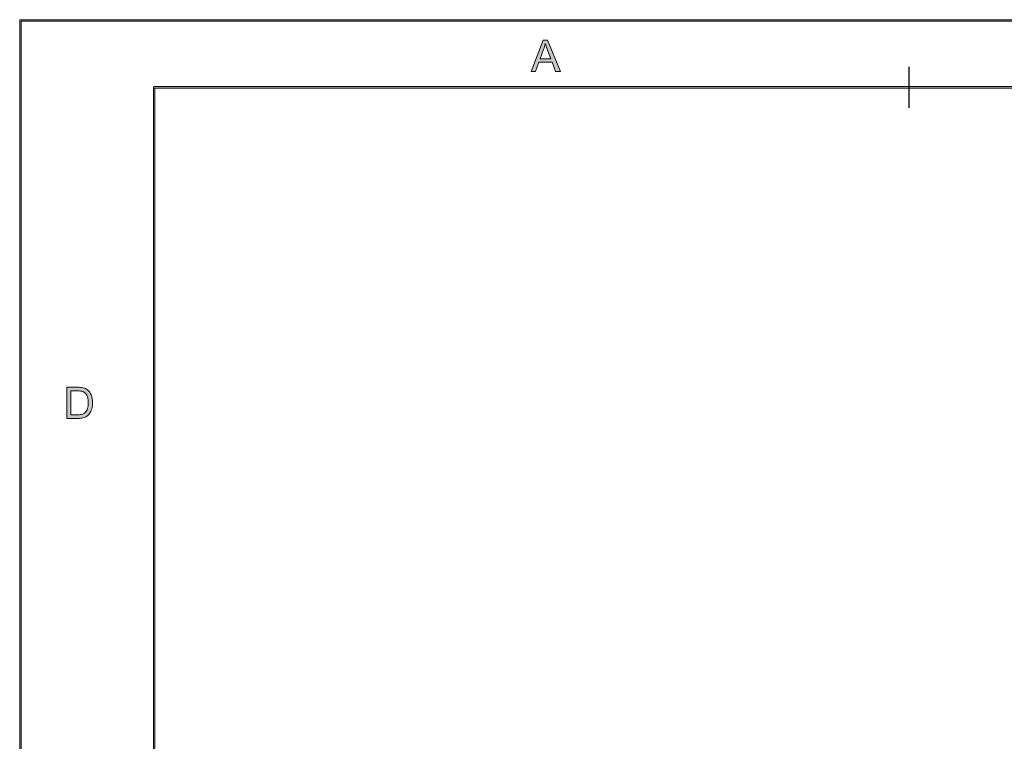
# Model space of a CAD drawing. Header units: inches. Extents: x 0.54 to 10.46, y 0.74 to 7.76.
# Tile 27 of 78: x 0.54 to 2.99, y 5.96 to 7.76. Entities that reach past the tile are written whole.
import ezdxf

# ---------------------------------------------------------------- set-up
doc = ezdxf.new("R2010")
doc.units = ezdxf.units.IN
doc.header["$MEASUREMENT"] = 0
doc.layers.add('BG', color=7, linetype='Continuous')

# ---------------------------------------------------------------- blocks, each defined once
blk = doc.blocks.new('block 3')
at = {"layer": 'BG', "true_color": 0xffffff}
h = blk.add_hatch(color=7, dxfattribs=at)
h.dxf.hatch_style = 2
edge = h.paths.add_edge_path()
edge.add_spline(control_points=[(10.296, 0.9061), (10.296, 0.9061), (0.8711, 0.9061), (0.8711, 0.9061), (0.8702, 0.9061), (0.8694, 0.9069), (0.8694, 0.9079), (0.8694, 0.9079), (0.8694, 7.5922), (0.8694, 7.5922), (0.8694, 7.5931), (0.8702, 7.5939), (0.8711, 7.5939), (0.8711, 7.5939), (10.296, 7.5939), (10.296, 7.5939), (10.297, 7.5939), (10.2977, 7.5931), (10.2977, 7.5922), (10.2977, 7.5922), (10.2977, 0.9079), (10.2977, 0.9079), (10.2977, 0.9069), (10.297, 0.9061), (10.296, 0.9061)], knot_values=[0, 0, 0, 0, 1, 1, 1, 2, 2, 2, 3, 3, 3, 4, 4, 4, 5, 5, 5, 6, 6, 6, 7, 7, 7, 8, 8, 8, 8], degree=3, periodic=1)
h.paths.add_polyline_path([(0.8729, 0.9096), (10.2943, 0.9096), (10.2943, 7.5904), (0.8729, 7.5904)])
at = {"layer": 'BG', "lineweight": 0}
blk.add_lwpolyline([(0.8729, 0.9096), (10.2943, 0.9096), (10.2943, 7.5904), (0.8729, 7.5904), (0.8729, 0.9096)], dxfattribs=at)
blk.add_open_spline([(10.296, 0.9061), (10.296, 0.9061), (0.8711, 0.9061), (0.8711, 0.9061), (0.8702, 0.9061), (0.8694, 0.9069), (0.8694, 0.9079), (0.8694, 0.9079), (0.8694, 7.5922), (0.8694, 7.5922), (0.8694, 7.5931), (0.8702, 7.5939), (0.8711, 7.5939), (0.8711, 7.5939), (10.296, 7.5939), (10.296, 7.5939), (10.297, 7.5939), (10.2977, 7.5931), (10.2977, 7.5922), (10.2977, 7.5922), (10.2977, 0.9079), (10.2977, 0.9079), (10.2977, 0.9069), (10.297, 0.9061), (10.296, 0.9061)], degree=3, knots=[0, 0, 0, 0, 1, 1, 1, 2, 2, 2, 3, 3, 3, 4, 4, 4, 5, 5, 5, 6, 6, 6, 7, 7, 7, 8, 8, 8, 8], dxfattribs=at)
blk = doc.blocks.new('block 2')
at = {"layer": 'BG'}
blk.add_blockref('block 3', (0, 0), dxfattribs=at)
blk = doc.blocks.new('block 23')
at = {"layer": 'BG', "true_color": 0xffffff}
h = blk.add_hatch(color=7, dxfattribs=at)
h.dxf.hatch_style = 2
edge = h.paths.add_edge_path()
edge.add_spline(control_points=[(0.6528, 6.7658), (0.6528, 6.7658), (0.6528, 6.8436), (0.6528, 6.8436), (0.6528, 6.8436), (0.6796, 6.8436), (0.6796, 6.8436), (0.6857, 6.8436), (0.6903, 6.8432), (0.6935, 6.8425), (0.6979, 6.8414), (0.7017, 6.8396), (0.7049, 6.8369), (0.709, 6.8334), (0.7121, 6.829), (0.7141, 6.8236), (0.7161, 6.8182), (0.7172, 6.812), (0.7172, 6.8051), (0.7172, 6.7992), (0.7165, 6.7939), (0.7151, 6.7894), (0.7137, 6.7848), (0.7119, 6.781), (0.7098, 6.778), (0.7076, 6.7751), (0.7053, 6.7727), (0.7027, 6.771), (0.7001, 6.7693), (0.697, 6.768), (0.6934, 6.7671), (0.6898, 6.7662), (0.6856, 6.7658), (0.6809, 6.7658), (0.6809, 6.7658), (0.6528, 6.7658), (0.6528, 6.7658)], knot_values=[0, 0, 0, 0, 1, 1, 1, 2, 2, 2, 3, 3, 3, 4, 4, 4, 5, 5, 5, 6, 6, 6, 7, 7, 7, 8, 8, 8, 9, 9, 9, 10, 10, 10, 11, 11, 11, 12, 12, 12, 12], degree=3, periodic=1)
edge = h.paths.add_edge_path()
edge.add_spline(control_points=[(0.6631, 6.7749), (0.6631, 6.7749), (0.6797, 6.7749), (0.6797, 6.7749), (0.6849, 6.7749), (0.6889, 6.7754), (0.6918, 6.7764), (0.6947, 6.7773), (0.6971, 6.7787), (0.6988, 6.7804), (0.7012, 6.7829), (0.7031, 6.7861), (0.7045, 6.7903), (0.7059, 6.7944), (0.7065, 6.7994), (0.7065, 6.8053), (0.7065, 6.8134), (0.7052, 6.8197), (0.7025, 6.824), (0.6999, 6.8284), (0.6966, 6.8313), (0.6928, 6.8328), (0.69, 6.8339), (0.6856, 6.8344), (0.6795, 6.8344), (0.6795, 6.8344), (0.6631, 6.8344), (0.6631, 6.8344), (0.6631, 6.8344), (0.6631, 6.7749), (0.6631, 6.7749)], knot_values=[0, 0, 0, 0, 1, 1, 1, 2, 2, 2, 3, 3, 3, 4, 4, 4, 5, 5, 5, 6, 6, 6, 7, 7, 7, 8, 8, 8, 9, 9, 9, 10, 10, 10, 10], degree=3, periodic=1)
at = {"layer": 'BG', "lineweight": 0}
for points, knots in [([(0.6528, 6.7658), (0.6528, 6.7658), (0.6528, 6.8436), (0.6528, 6.8436), (0.6528, 6.8436), (0.6796, 6.8436), (0.6796, 6.8436), (0.6857, 6.8436), (0.6903, 6.8432), (0.6935, 6.8425), (0.6979, 6.8414), (0.7017, 6.8396), (0.7049, 6.8369), (0.709, 6.8334), (0.7121, 6.829), (0.7141, 6.8236), (0.7161, 6.8182), (0.7172, 6.812), (0.7172, 6.8051), (0.7172, 6.7992), (0.7165, 6.7939), (0.7151, 6.7894), (0.7137, 6.7848), (0.7119, 6.781), (0.7098, 6.778), (0.7076, 6.7751), (0.7053, 6.7727), (0.7027, 6.771), (0.7001, 6.7693), (0.697, 6.768), (0.6934, 6.7671), (0.6898, 6.7662), (0.6856, 6.7658), (0.6809, 6.7658), (0.6809, 6.7658), (0.6528, 6.7658), (0.6528, 6.7658)], [0, 0, 0, 0, 1, 1, 1, 2, 2, 2, 3, 3, 3, 4, 4, 4, 5, 5, 5, 6, 6, 6, 7, 7, 7, 8, 8, 8, 9, 9, 9, 10, 10, 10, 11, 11, 11, 12, 12, 12, 12]), ([(0.6631, 6.7749), (0.6631, 6.7749), (0.6797, 6.7749), (0.6797, 6.7749), (0.6849, 6.7749), (0.6889, 6.7754), (0.6918, 6.7764), (0.6947, 6.7773), (0.6971, 6.7787), (0.6988, 6.7804), (0.7012, 6.7829), (0.7031, 6.7861), (0.7045, 6.7903), (0.7059, 6.7944), (0.7065, 6.7994), (0.7065, 6.8053), (0.7065, 6.8134), (0.7052, 6.8197), (0.7025, 6.824), (0.6999, 6.8284), (0.6966, 6.8313), (0.6928, 6.8328), (0.69, 6.8339), (0.6856, 6.8344), (0.6795, 6.8344), (0.6795, 6.8344), (0.6631, 6.8344), (0.6631, 6.8344), (0.6631, 6.8344), (0.6631, 6.7749), (0.6631, 6.7749)], [0, 0, 0, 0, 1, 1, 1, 2, 2, 2, 3, 3, 3, 4, 4, 4, 5, 5, 5, 6, 6, 6, 7, 7, 7, 8, 8, 8, 9, 9, 9, 10, 10, 10, 10])]:
    blk.add_open_spline(points, degree=3, knots=knots, dxfattribs=at)
blk = doc.blocks.new('block 22')
at = {"layer": 'BG'}
blk.add_blockref('block 23', (0, 0), dxfattribs=at)
blk = doc.blocks.new('block 25')
at = {"layer": 'BG', "true_color": 0xffffff}
h = blk.add_hatch(color=7, dxfattribs=at)
h.dxf.hatch_style = 2
edge = h.paths.add_edge_path()
edge.add_spline(control_points=[(2.7561, 7.5413), (2.7557, 7.5413), (2.7554, 7.5416), (2.7554, 7.542), (2.7554, 7.542), (2.7554, 7.6423), (2.7554, 7.6423), (2.7554, 7.6427), (2.7557, 7.643), (2.7561, 7.643), (2.7565, 7.643), (2.7568, 7.6427), (2.7568, 7.6423), (2.7568, 7.6423), (2.7568, 7.542), (2.7568, 7.542), (2.7568, 7.5416), (2.7565, 7.5413), (2.7561, 7.5413)], knot_values=[0, 0, 0, 0, 1, 1, 1, 2, 2, 2, 3, 3, 3, 4, 4, 4, 5, 5, 5, 6, 6, 6, 6], degree=3, periodic=1)
at = {"layer": 'BG', "lineweight": 0}
blk.add_open_spline([(2.7561, 7.5413), (2.7557, 7.5413), (2.7554, 7.5416), (2.7554, 7.542), (2.7554, 7.542), (2.7554, 7.6423), (2.7554, 7.6423), (2.7554, 7.6427), (2.7557, 7.643), (2.7561, 7.643), (2.7565, 7.643), (2.7568, 7.6427), (2.7568, 7.6423), (2.7568, 7.6423), (2.7568, 7.542), (2.7568, 7.542), (2.7568, 7.5416), (2.7565, 7.5413), (2.7561, 7.5413)], degree=3, knots=[0, 0, 0, 0, 1, 1, 1, 2, 2, 2, 3, 3, 3, 4, 4, 4, 5, 5, 5, 6, 6, 6, 6], dxfattribs=at)
blk = doc.blocks.new('block 24')
at = {"layer": 'BG'}
blk.add_blockref('block 25', (0, 0), dxfattribs=at)
blk = doc.blocks.new('block 33')
at = {"layer": 'BG', "true_color": 0xffffff}
h = blk.add_hatch(color=7, dxfattribs=at)
h.dxf.hatch_style = 2
h.paths.add_polyline_path([(1.8125, 7.6317), (1.8424, 7.7095), (1.8535, 7.7095), (1.8854, 7.6317), (1.8736, 7.6317), (1.8645, 7.6553), (1.832, 7.6553), (1.8235, 7.6317)])
edge = h.paths.add_edge_path()
edge.add_spline(control_points=[(1.835, 7.6637), (1.835, 7.6637), (1.8614, 7.6637), (1.8614, 7.6637), (1.8614, 7.6637), (1.8532, 7.6852), (1.8532, 7.6852), (1.8508, 7.6918), (1.8489, 7.6971), (1.8477, 7.7013), (1.8467, 7.6964), (1.8453, 7.6914), (1.8435, 7.6865), (1.8435, 7.6865), (1.835, 7.6637), (1.835, 7.6637)], knot_values=[0, 0, 0, 0, 1, 1, 1, 2, 2, 2, 3, 3, 3, 4, 4, 4, 5, 5, 5, 5], degree=3, periodic=1)
at = {"layer": 'BG', "lineweight": 0}
blk.add_lwpolyline([(1.8125, 7.6317), (1.8424, 7.7095), (1.8535, 7.7095), (1.8854, 7.6317), (1.8736, 7.6317), (1.8645, 7.6553), (1.832, 7.6553), (1.8235, 7.6317), (1.8125, 7.6317)], dxfattribs=at)
blk.add_open_spline([(1.835, 7.6637), (1.835, 7.6637), (1.8614, 7.6637), (1.8614, 7.6637), (1.8614, 7.6637), (1.8532, 7.6852), (1.8532, 7.6852), (1.8508, 7.6918), (1.8489, 7.6971), (1.8477, 7.7013), (1.8467, 7.6964), (1.8453, 7.6914), (1.8435, 7.6865), (1.8435, 7.6865), (1.835, 7.6637), (1.835, 7.6637)], degree=3, knots=[0, 0, 0, 0, 1, 1, 1, 2, 2, 2, 3, 3, 3, 4, 4, 4, 5, 5, 5, 5], dxfattribs=at)
blk = doc.blocks.new('block 32')
at = {"layer": 'BG'}
blk.add_blockref('block 33', (0, 0), dxfattribs=at)
blk = doc.blocks.new('block 69')
at = {"layer": 'BG', "true_color": 0xffffff}
h = blk.add_hatch(color=7, dxfattribs=at)
h.dxf.hatch_style = 2
edge = h.paths.add_edge_path()
edge.add_spline(control_points=[(10.4631, 0.739), (10.4631, 0.739), (0.5369, 0.739), (0.5369, 0.739), (0.5359, 0.739), (0.5352, 0.7398), (0.5352, 0.7407), (0.5352, 0.7407), (0.5352, 7.7593), (0.5352, 7.7593), (0.5352, 7.7602), (0.5359, 7.761), (0.5369, 7.761), (0.5369, 7.761), (10.4631, 7.761), (10.4631, 7.761), (10.4641, 7.761), (10.4648, 7.7602), (10.4648, 7.7593), (10.4648, 7.7593), (10.4648, 0.7407), (10.4648, 0.7407), (10.4648, 0.7398), (10.4641, 0.739), (10.4631, 0.739)], knot_values=[0, 0, 0, 0, 1, 1, 1, 2, 2, 2, 3, 3, 3, 4, 4, 4, 5, 5, 5, 6, 6, 6, 7, 7, 7, 8, 8, 8, 8], degree=3, periodic=1)
h.paths.add_polyline_path([(0.5386, 0.7425), (10.4614, 0.7425), (10.4614, 7.7575), (0.5386, 7.7575)])
at = {"layer": 'BG', "lineweight": 0}
blk.add_lwpolyline([(0.5386, 0.7425), (10.4614, 0.7425), (10.4614, 7.7575), (0.5386, 7.7575), (0.5386, 0.7425)], dxfattribs=at)
blk.add_open_spline([(10.4631, 0.739), (10.4631, 0.739), (0.5369, 0.739), (0.5369, 0.739), (0.5359, 0.739), (0.5352, 0.7398), (0.5352, 0.7407), (0.5352, 0.7407), (0.5352, 7.7593), (0.5352, 7.7593), (0.5352, 7.7602), (0.5359, 7.761), (0.5369, 7.761), (0.5369, 7.761), (10.4631, 7.761), (10.4631, 7.761), (10.4641, 7.761), (10.4648, 7.7602), (10.4648, 7.7593), (10.4648, 7.7593), (10.4648, 0.7407), (10.4648, 0.7407), (10.4648, 0.7398), (10.4641, 0.739), (10.4631, 0.739)], degree=3, knots=[0, 0, 0, 0, 1, 1, 1, 2, 2, 2, 3, 3, 3, 4, 4, 4, 5, 5, 5, 6, 6, 6, 7, 7, 7, 8, 8, 8, 8], dxfattribs=at)
blk = doc.blocks.new('block 68')
at = {"layer": 'BG'}
blk.add_blockref('block 69', (0, 0), dxfattribs=at)

msp = doc.modelspace()

# ---------------------------------------------------------------- block references
at = {"layer": 'BG'}
for name in ['block 68', 'block 32', 'block 24', 'block 2', 'block 22']:
    msp.add_blockref(name, (0, 0), dxfattribs=at)

doc.saveas('drawing.dxf')
